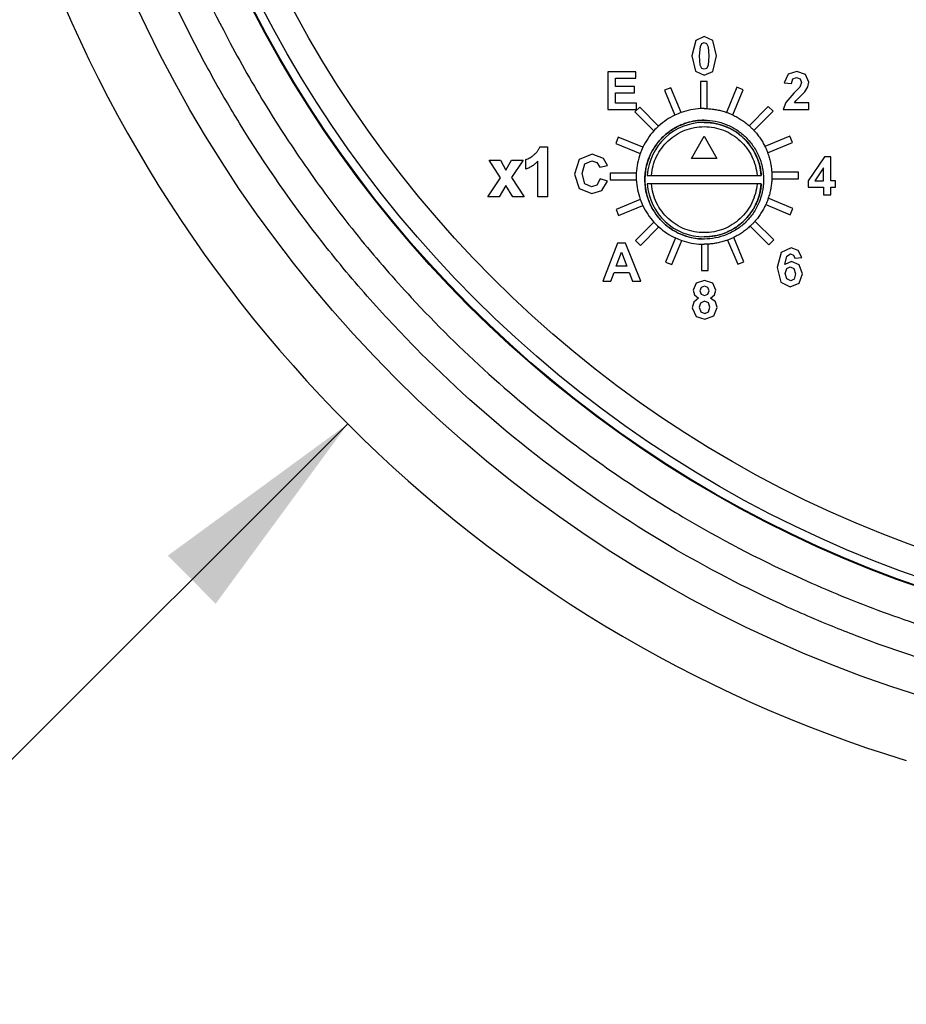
# Model space of a CAD drawing. Header units: inches. Extents: x 1.04 to 7.18, y 2.19 to 10.07.
# Tile 5 of 40: x 1.8 to 2.33, y 7.24 to 7.82. Entities that reach past the tile are written whole.
import ezdxf

# ---------------------------------------------------------------- set-up
doc = ezdxf.new("R2010")
doc.units = ezdxf.units.IN
doc.header["$MEASUREMENT"] = 0
doc.layers.add('SLD-0', color=179, linetype='Continuous')
doc.styles.add('SLDTEXTSTYLE0', font='TXT', dxfattribs={"width": 0.75})
doc.dimstyles.new('SLDDIMSTYLE1', dxfattribs={"dimtxt": 0.09, "dimasz": 0.13, "dimexe": 0, "dimexo": 0.0625, "dimgap": 0.0225, "dimtad": 0, "dimtih": 1, "dimtoh": 1, "dimdec": 3, "dimlfac": 2, "dimrnd": 1e-09, "dimzin": 4, "dimdsep": 46, "dimtxsty": 'SLDTEXTSTYLE0', "dimsah": 1, "dimcen": 0, "dimadec": 0, "dimazin": 1, "dimtfac": 1, "dimtdec": 3, "dimtofl": 0, "dimtmove": 0, "dimatfit": 3, "dimfxl": 1, "dimfrac": 2, "dimtolj": 1, "dimtzin": 12, "dimarcsym": 0})

# ---------------------------------------------------------------- blocks, each defined once
blk = doc.blocks.new('_D_1')
at = {"layer": 'SLD-0'}
for p, q in [((1.99563, 7.58577), (1.72719, 7.31792)), ((1.72719, 7.31792), (1.47719, 7.31792))]:
    blk.add_line(p, q, dxfattribs=at)
blk.add_solid([(1.99563, 7.58577), (1.88948, 7.50811), (1.91773, 7.47979)], dxfattribs=at)
at = {"layer": 'SLD-0', "char_height": 0.09, "attachment_point": 1, "style": 'SLDTEXTSTYLE0'}
for s, insert in [('%%c', (1.04221, 7.36181)), ('3.180', (1.17794, 7.36318))]:
    blk.add_mtext(s, dxfattribs=dict(at, insert=insert))

msp = doc.modelspace()

# ---------------------------------------------------------------- linework, layer by layer
at = {"color": 7, "linetype": 'Continuous', "lineweight": 25}
for p, q in [((2.20087, 7.81183), (2.19867, 7.80271)), ((2.20594, 7.81412), (2.20087, 7.81183)), ((2.21102, 7.81179), (2.20594, 7.81412)), ((2.2132, 7.80267), (2.21102, 7.81179)), ((2.2032, 7.80267), (2.20364, 7.80828)), ((2.20364, 7.80828), (2.20457, 7.81006)), ((2.20457, 7.81006), (2.20594, 7.81056)), ((2.20594, 7.81056), (2.2073, 7.81006)), ((2.2073, 7.81006), (2.20828, 7.80809)), ((2.20828, 7.80809), (2.20867, 7.80267)), ((2.19867, 7.80271), (2.20067, 7.79373)), ((2.20359, 7.79724), (2.2032, 7.80267)), ((2.20867, 7.80267), (2.20824, 7.79706)), ((2.21101, 7.79351), (2.2132, 7.80267)), ((2.20067, 7.79373), (2.20594, 7.79122)), ((2.20458, 7.79527), (2.20359, 7.79724)), ((2.20594, 7.79478), (2.20458, 7.79527)), ((2.20731, 7.79528), (2.20594, 7.79478)), ((2.20824, 7.79706), (2.20731, 7.79528)), ((2.14898, 7.79338), (2.14898, 7.771)), ((2.16554, 7.79338), (2.14898, 7.79338)), ((2.15351, 7.78959), (2.16554, 7.78959)), ((2.15351, 7.78462), (2.15351, 7.78959)), ((2.16554, 7.78959), (2.16554, 7.79338)), ((2.20594, 7.79122), (2.21101, 7.79351)), ((2.25544, 7.79197), (2.25305, 7.78688)), ((2.26048, 7.79351), (2.25544, 7.79197)), ((2.25733, 7.78645), (2.25824, 7.78914)), ((2.25824, 7.78914), (2.26038, 7.78995)), ((2.26038, 7.78995), (2.2625, 7.78918)), ((2.26569, 7.79172), (2.26048, 7.79351)), ((2.2625, 7.78918), (2.26327, 7.78697)), ((2.26758, 7.78727), (2.26569, 7.79172)), ((2.1647, 7.78462), (2.15351, 7.78462)), ((2.1647, 7.78084), (2.1647, 7.78462)), ((2.18625, 7.78395), (2.18256, 7.78242)), ((2.18256, 7.78242), (2.18863, 7.76777)), ((2.19232, 7.7693), (2.18625, 7.78395)), ((2.20367, 7.78752), (2.20367, 7.77158)), ((2.20767, 7.78752), (2.20367, 7.78752)), ((2.20767, 7.7716), (2.20767, 7.78752)), ((2.22513, 7.78416), (2.21902, 7.76939)), ((2.22272, 7.76788), (2.22882, 7.78263)), ((2.22882, 7.78263), (2.22513, 7.78416)), ((2.25305, 7.78688), (2.25733, 7.78645)), ((2.26238, 7.78434), (2.25883, 7.78067)), ((2.26327, 7.78697), (2.26238, 7.78434)), ((2.26532, 7.78152), (2.26704, 7.78438)), ((2.26704, 7.78438), (2.26758, 7.78727)), ((2.15351, 7.78084), (2.1647, 7.78084)), ((2.15351, 7.77478), (2.15351, 7.78084)), ((2.25883, 7.78067), (2.25401, 7.7753)), ((2.25993, 7.77617), (2.26251, 7.77865)), ((2.26251, 7.77865), (2.26532, 7.78152)), ((2.14898, 7.771), (2.16598, 7.771)), ((2.16598, 7.77478), (2.15351, 7.77478)), ((2.16783, 7.77245), (2.16501, 7.76963)), ((2.16598, 7.771), (2.16598, 7.77478)), ((2.17897, 7.76132), (2.16783, 7.77245)), ((2.20579, 7.77164), (2.20767, 7.7716)), ((2.24367, 7.77283), (2.23237, 7.76153)), ((2.24649, 7.77001), (2.24367, 7.77283)), ((2.25401, 7.7753), (2.25255, 7.77101)), ((2.25255, 7.77101), (2.26758, 7.77101)), ((2.25905, 7.77498), (2.25993, 7.77617)), ((2.26758, 7.77498), (2.25905, 7.77498)), ((2.26758, 7.77101), (2.26758, 7.77498)), ((2.16501, 7.76963), (2.17614, 7.75849)), ((2.23522, 7.75873), (2.24649, 7.77001)), ((2.15521, 7.75478), (2.15369, 7.75109)), ((2.16966, 7.7488), (2.15521, 7.75478)), ((2.1984, 7.74229), (2.2059, 7.75528)), ((2.2059, 7.75528), (2.2134, 7.74229)), ((2.25646, 7.75528), (2.24174, 7.74918)), ((2.25799, 7.75159), (2.25646, 7.75528)), ((2.10896, 7.74914), (2.11351, 7.74914)), ((2.11351, 7.74914), (2.11351, 7.71964)), ((2.15369, 7.75109), (2.16813, 7.74511)), ((2.24331, 7.74551), (2.25799, 7.75159)), ((2.10065, 7.7359), (2.10065, 7.74157)), ((2.13221, 7.74162), (2.12933, 7.73294)), ((2.1398, 7.74472), (2.13221, 7.74162)), ((2.14647, 7.74228), (2.1398, 7.74472)), ((2.14876, 7.73815), (2.14647, 7.74228)), ((2.2134, 7.74229), (2.1984, 7.74229)), ((2.2769, 7.74327), (2.26722, 7.72903)), ((2.2805, 7.74327), (2.2769, 7.74327)), ((2.2805, 7.72905), (2.2805, 7.74327)), ((2.08568, 7.73074), (2.07898, 7.74119)), ((2.07898, 7.74119), (2.08572, 7.74119)), ((2.08572, 7.74119), (2.08887, 7.73527)), ((2.08887, 7.73527), (2.09228, 7.74119)), ((2.09903, 7.74119), (2.09213, 7.73098)), ((2.09228, 7.74119), (2.09903, 7.74119)), ((2.10784, 7.71964), (2.10784, 7.74064)), ((2.13398, 7.73327), (2.13553, 7.73906)), ((2.13553, 7.73906), (2.13958, 7.74084)), ((2.13958, 7.74084), (2.14264, 7.73984)), ((2.14264, 7.73984), (2.14429, 7.73709)), ((2.14429, 7.73709), (2.14876, 7.73815)), ((2.27634, 7.73669), (2.27123, 7.72905)), ((2.27634, 7.72905), (2.27634, 7.73669)), ((2.07822, 7.71964), (2.08568, 7.73074)), ((2.09213, 7.73098), (2.09978, 7.71964)), ((2.12933, 7.73294), (2.1322, 7.72461)), ((2.13551, 7.72724), (2.13398, 7.73327)), ((2.14445, 7.73019), (2.14259, 7.72658)), ((2.14883, 7.72884), (2.14445, 7.73019)), ((2.16584, 7.73363), (2.15032, 7.73363)), ((2.15032, 7.73363), (2.15032, 7.72964)), ((2.17224, 7.73224), (2.17475, 7.73224)), ((2.17475, 7.73224), (2.23705, 7.73224)), ((2.23705, 7.73224), (2.23955, 7.73224)), ((2.26156, 7.73417), (2.24571, 7.73417)), ((2.24576, 7.73017), (2.26156, 7.73017)), ((2.26156, 7.73017), (2.26156, 7.73417)), ((2.08887, 7.72631), (2.08497, 7.71964)), ((2.09304, 7.71964), (2.08887, 7.72631)), ((2.1322, 7.72461), (2.13953, 7.72156)), ((2.13948, 7.72544), (2.13551, 7.72724)), ((2.14259, 7.72658), (2.13948, 7.72544)), ((2.14547, 7.72335), (2.14883, 7.72884)), ((2.15032, 7.72964), (2.16584, 7.72964)), ((2.17475, 7.72724), (2.17224, 7.72724)), ((2.23705, 7.72724), (2.17475, 7.72724)), ((2.23955, 7.72724), (2.23705, 7.72724)), ((2.26722, 7.72903), (2.26722, 7.7253)), ((2.26722, 7.7253), (2.27634, 7.7253)), ((2.27123, 7.72905), (2.27634, 7.72905)), ((2.27634, 7.7253), (2.27634, 7.7208)), ((2.28328, 7.72905), (2.2805, 7.72905)), ((2.2805, 7.7253), (2.28328, 7.7253)), ((2.2805, 7.7208), (2.2805, 7.7253)), ((2.28328, 7.7253), (2.28328, 7.72905)), ((2.08497, 7.71964), (2.07822, 7.71964)), ((2.09978, 7.71964), (2.09304, 7.71964)), ((2.11351, 7.71964), (2.10784, 7.71964)), ((2.13953, 7.72156), (2.14547, 7.72335)), ((2.25819, 7.71271), (2.24365, 7.71873)), ((2.27634, 7.7208), (2.2805, 7.7208)), ((2.16815, 7.71812), (2.15389, 7.71221)), ((2.15542, 7.70852), (2.16968, 7.71443)), ((2.24217, 7.71502), (2.25666, 7.70902)), ((2.25666, 7.70902), (2.25819, 7.71271)), ((2.15389, 7.71221), (2.15542, 7.70852)), ((2.17626, 7.70466), (2.16539, 7.69379)), ((2.16821, 7.69097), (2.17909, 7.70185)), ((2.23304, 7.70236), (2.24405, 7.69135)), ((2.24687, 7.69417), (2.23582, 7.70522)), ((2.18893, 7.69537), (2.18306, 7.68118)), ((2.22932, 7.68138), (2.22338, 7.69572)), ((2.15471, 7.69227), (2.14603, 7.66989)), ((2.1595, 7.69227), (2.15471, 7.69227)), ((2.16846, 7.66989), (2.1595, 7.69227)), ((2.16539, 7.69379), (2.16821, 7.69097)), ((2.18675, 7.67965), (2.19264, 7.69387)), ((2.20421, 7.69167), (2.20421, 7.67628)), ((2.2082, 7.67628), (2.2082, 7.69171)), ((2.21971, 7.69414), (2.22563, 7.67985)), ((2.24405, 7.69135), (2.24687, 7.69417)), ((2.25709, 7.68949), (2.25119, 7.68677)), ((2.26131, 7.68805), (2.25709, 7.68949)), ((2.15405, 7.67877), (2.15707, 7.68705)), ((2.15707, 7.68705), (2.16018, 7.67877)), ((2.25119, 7.68677), (2.24891, 7.67788)), ((2.25336, 7.67963), (2.25454, 7.68471)), ((2.25454, 7.68471), (2.25683, 7.68593)), ((2.25683, 7.68593), (2.2585, 7.68532)), ((2.2585, 7.68532), (2.25929, 7.68343)), ((2.25929, 7.68343), (2.26344, 7.68389)), ((2.26344, 7.68389), (2.26131, 7.68805)), ((2.16018, 7.67877), (2.15405, 7.67877)), ((2.18306, 7.68118), (2.18675, 7.67965)), ((2.22563, 7.67985), (2.22932, 7.68138)), ((2.24891, 7.67788), (2.25109, 7.66922)), ((2.25734, 7.68152), (2.25336, 7.67963)), ((2.25458, 7.67739), (2.25667, 7.67837)), ((2.25667, 7.67837), (2.25881, 7.67735)), ((2.26194, 7.67947), (2.25734, 7.68152)), ((2.26385, 7.67418), (2.26194, 7.67947)), ((2.15082, 7.66989), (2.15268, 7.67499)), ((2.15268, 7.67499), (2.16165, 7.67499)), ((2.16165, 7.67499), (2.16358, 7.66989)), ((2.20421, 7.67628), (2.2082, 7.67628)), ((2.25373, 7.67452), (2.25458, 7.67739)), ((2.25469, 7.67129), (2.25373, 7.67452)), ((2.25881, 7.67735), (2.25966, 7.67414)), ((2.25966, 7.67414), (2.25887, 7.67108)), ((2.26183, 7.66866), (2.26385, 7.67418)), ((2.14603, 7.66989), (2.15082, 7.66989)), ((2.16358, 7.66989), (2.16846, 7.66989)), ((2.20108, 7.66871), (2.19934, 7.66457)), ((2.20604, 7.67035), (2.20108, 7.66871)), ((2.20413, 7.66621), (2.2034, 7.66426)), ((2.20609, 7.66694), (2.20413, 7.66621)), ((2.21099, 7.66871), (2.20604, 7.67035)), ((2.208, 7.66621), (2.20609, 7.66694)), ((2.20871, 7.66427), (2.208, 7.66621)), ((2.21275, 7.66457), (2.21099, 7.66871)), ((2.25109, 7.66922), (2.25666, 7.66658)), ((2.25689, 7.67014), (2.25469, 7.67129)), ((2.25666, 7.66658), (2.26183, 7.66866)), ((2.25887, 7.67108), (2.25689, 7.67014)), ((2.19934, 7.66457), (2.20009, 7.66188)), ((2.20009, 7.66188), (2.20251, 7.65995)), ((2.2034, 7.66426), (2.20412, 7.66225)), ((2.20412, 7.66225), (2.20604, 7.66153)), ((2.20604, 7.66153), (2.20799, 7.66226)), ((2.20799, 7.66226), (2.20871, 7.66427)), ((2.20966, 7.65995), (2.21193, 7.6618)), ((2.21193, 7.6618), (2.21275, 7.66457)), ((2.19968, 7.6576), (2.19878, 7.65425)), ((2.20251, 7.65995), (2.19968, 7.6576)), ((2.20376, 7.65703), (2.203, 7.65466)), ((2.203, 7.65466), (2.2039, 7.65188)), ((2.2061, 7.65813), (2.20376, 7.65703)), ((2.20833, 7.65716), (2.2061, 7.65813)), ((2.20921, 7.65462), (2.20833, 7.65716)), ((2.20835, 7.65184), (2.20921, 7.65462)), ((2.2125, 7.65776), (2.20966, 7.65995)), ((2.21149, 7.64939), (2.21346, 7.65444)), ((2.21346, 7.65444), (2.2125, 7.65776)), ((2.19878, 7.65425), (2.20117, 7.64905)), ((2.20117, 7.64905), (2.20624, 7.64744)), ((2.2039, 7.65188), (2.20616, 7.65088)), ((2.20616, 7.65088), (2.20835, 7.65184)), ((2.20624, 7.64744), (2.21149, 7.64939))]:
    msp.add_line(p, q, dxfattribs=at)
for centre, radius in [((2.5584, 8.14731), 0.75605), ((2.5584, 8.14731), 0.69535), ((2.5584, 8.14731), 0.69492), ((2.5584, 8.14731), 0.68992), ((2.55829, 8.14914), 0.675)]:
    msp.add_circle(centre, radius, dxfattribs=at)
for centre, radius, start, end in [((2.5584, 8.14731), 0.795, 197.06517, 252.93483), ((2.20579, 7.73164), 0.04, 93.03304, 109.68231), ((2.20579, 7.73164), 0.04, 90.00001, 93.03304), ((2.20579, 7.73164), 0.04, 115.40581, 132.10685), ((2.20579, 7.73164), 0.04, 109.68231, 115.40581), ((2.2059, 7.72974), 0.03375, 4.24802, 175.75198), ((2.20579, 7.73164), 0.04, 132.10685, 137.83035), ((2.20579, 7.73164), 0.04, 137.83035, 154.59462), ((2.20579, 7.73164), 0.04, 154.59462, 160.31812), ((2.20579, 7.73164), 0.04, 160.31812, 177.14749), ((2.20579, 7.73164), 0.04, 177.14749, 182.87098), ((2.20579, 7.73164), 0.04, 182.87098, 199.75739), ((2.2059, 7.72974), 0.03375, 184.24802, 355.75198), ((2.20579, 7.73164), 0.04, 199.75739, 205.48091), ((2.20579, 7.73164), 0.04, 205.48091, 222.4076), ((2.20579, 7.73164), 0.04, 222.4076, 228.13116), ((2.20579, 7.73164), 0.04, 228.13116, 245.07523), ((2.20579, 7.73164), 0.04, 245.07523, 250.79889), ((2.20579, 7.73164), 0.04, 250.79889, 267.73475), ((2.20579, 7.73164), 0.04, 267.73475, 270)]:
    msp.add_arc(centre, radius, start, end, dxfattribs=at)
for points, knots in [([(2.5584, 8.86365), (2.55456, 8.86363), (2.54687, 8.86359), (2.53535, 8.86331), (2.52384, 8.86284), (2.51233, 8.8622), (2.50084, 8.86136), (2.48936, 8.86034), (2.4779, 8.85914), (2.46646, 8.85775), (2.45504, 8.85618), (2.44365, 8.85443), (2.43229, 8.85249), (2.42096, 8.85037), (2.40967, 8.84807), (2.39841, 8.84559), (2.3872, 8.84292), (2.37603, 8.84008), (2.36491, 8.83705), (2.35384, 8.83385), (2.34282, 8.83047), (2.33186, 8.82692), (2.32096, 8.82318), (2.31012, 8.81928), (2.29934, 8.8152), (2.28863, 8.81094), (2.27799, 8.80652), (2.26742, 8.80192), (2.25693, 8.79715), (2.24651, 8.79222), (2.23618, 8.78712), (2.22593, 8.78185), (2.21576, 8.77642), (2.20569, 8.77083), (2.1957, 8.76508), (2.18581, 8.75916), (2.17602, 8.75309), (2.16632, 8.74686), (2.15673, 8.74047), (2.14724, 8.73393), (2.13785, 8.72724), (2.12159, 8.71525), (2.09894, 8.69732), (2.07699, 8.67799), (2.0588, 8.66081), (2.04106, 8.64313), (2.01772, 8.61776), (1.99245, 8.5871), (1.96033, 8.54326), (1.92272, 8.4814), (1.86342, 8.35028), (1.83784, 8.20884), (1.84436, 8.07713), (1.85464, 8.00759), (1.87169, 7.93941), (1.89532, 7.87322), (1.92198, 7.81677), (1.94914, 7.76957), (1.97496, 7.73079), (2.00289, 7.69426), (2.037, 7.65508), (2.07825, 7.61439), (2.12146, 7.57887), (2.16011, 7.55147), (2.20339, 7.52421), (2.25269, 7.49841), (2.3001, 7.47876), (2.33288, 7.46722), (2.35881, 7.45915), (2.40193, 7.44752), (2.44517, 7.4393), (2.48698, 7.4344), (2.51074, 7.43243), (2.53456, 7.4312), (2.55045, 7.43105), (2.5584, 7.43097)], [0, 0, 0, 0, 0.005125, 0.01025, 0.015375, 0.0205, 0.025625, 0.03075, 0.035874, 0.040999, 0.046124, 0.051249, 0.056374, 0.061499, 0.066624, 0.071749, 0.076874, 0.081999, 0.087124, 0.092249, 0.097373, 0.102498, 0.107623, 0.112748, 0.117873, 0.122998, 0.128123, 0.133248, 0.138373, 0.143498, 0.148623, 0.153748, 0.158872, 0.163997, 0.169122, 0.174247, 0.179372, 0.184497, 0.189622, 0.194747, 0.199872, 0.204997, 0.221699, 0.238401, 0.243996, 0.255083, 0.271812, 0.289962, 0.308055, 0.344289, 0.386305, 0.499735, 0.53094, 0.562144, 0.593349, 0.624553, 0.655758, 0.676494, 0.697167, 0.717862, 0.737811, 0.766429, 0.795047, 0.812344, 0.829604, 0.863263, 0.886424, 0.898018, 0.909613, 0.922647, 0.957589, 0.968192, 0.978794, 0.989397, 1, 1, 1, 1]), ([(2.5584, 7.41225), (2.55432, 7.41227), (2.54617, 7.41231), (2.53395, 7.41263), (2.52174, 7.41313), (2.50954, 7.41385), (2.49735, 7.41476), (2.48517, 7.41588), (2.47302, 7.41719), (2.46089, 7.41871), (2.44879, 7.42044), (2.43672, 7.42236), (2.42468, 7.42448), (2.41268, 7.4268), (2.40072, 7.42933), (2.3888, 7.43205), (2.37693, 7.43497), (2.36511, 7.43808), (2.35334, 7.44139), (2.33773, 7.44607), (2.31836, 7.4524), (2.2983, 7.45972), (2.27501, 7.46891), (2.23621, 7.48579), (2.17655, 7.51737), (2.1055, 7.56596), (2.04922, 7.61571), (2.00858, 7.6588), (1.97157, 7.703), (1.94074, 7.74724), (1.91556, 7.79038), (1.90071, 7.81851), (1.88897, 7.84334), (1.88056, 7.86283), (1.87649, 7.87285), (1.8746, 7.87763), (1.87397, 7.87922), (1.87293, 7.88189), (1.87149, 7.88563), (1.86967, 7.89045), (1.8675, 7.89636), (1.86499, 7.90337), (1.86218, 7.91149), (1.85911, 7.92072), (1.85583, 7.93109), (1.85238, 7.94261), (1.84882, 7.95529), (1.84521, 7.96914), (1.84162, 7.98417), (1.83811, 8.0004), (1.83476, 8.01783), (1.83166, 8.03647), (1.8289, 8.05632), (1.82657, 8.07737), (1.82478, 8.09963), (1.82358, 8.12307), (1.82342, 8.1391), (1.82334, 8.14731)], [0, 0, 0, 0, 0.010589, 0.021177, 0.031766, 0.042355, 0.052944, 0.063532, 0.074121, 0.08471, 0.095298, 0.105887, 0.116476, 0.127065, 0.137653, 0.148242, 0.158831, 0.16942, 0.180008, 0.190597, 0.211772, 0.232947, 0.246096, 0.276818, 0.342879, 0.42119, 0.499965, 0.537542, 0.575024, 0.649736, 0.677278, 0.704819, 0.732362, 0.748611, 0.759979, 0.760475, 0.761963, 0.764443, 0.767915, 0.772378, 0.777834, 0.784281, 0.79172, 0.800151, 0.809573, 0.819987, 0.831393, 0.843791, 0.857181, 0.871562, 0.886935, 0.9033, 0.920657, 0.939005, 0.958345, 0.978677, 1, 1, 1, 1]), ([(2.20767, 7.7716), (2.20864, 7.77153), (2.21057, 7.7714), (2.21343, 7.77094), (2.21626, 7.77029), (2.2181, 7.76969), (2.21902, 7.76939)], [0, 0, 0, 0, 0.250662, 0.5, 0.749338, 1, 1, 1, 1]), ([(2.1709, 7.72974), (2.17092, 7.73062), (2.17095, 7.73238), (2.17126, 7.73499), (2.17175, 7.73758), (2.17244, 7.74013), (2.17381, 7.74403), (2.17642, 7.74909), (2.18096, 7.75464), (2.18652, 7.7592), (2.19273, 7.76241), (2.19928, 7.76434), (2.20586, 7.76495), (2.21248, 7.76434), (2.219, 7.76243), (2.22524, 7.75922), (2.23079, 7.75468), (2.23536, 7.74912), (2.23823, 7.74355), (2.23989, 7.73849), (2.24074, 7.73416), (2.24085, 7.73122), (2.2409, 7.72974)], [0, 0, 0, 0, 0.02403, 0.04792, 0.071807, 0.095827, 0.120115, 0.184663, 0.250077, 0.314563, 0.38004, 0.439533, 0.500015, 0.55957, 0.61999, 0.684538, 0.749953, 0.814441, 0.879915, 0.919823, 0.959634, 1, 1, 1, 1]), ([(2.2059, 7.76474), (2.20502, 7.76473), (2.20327, 7.76469), (2.20066, 7.76439), (2.19808, 7.7639), (2.19552, 7.7632), (2.19161, 7.76183), (2.18655, 7.75922), (2.181, 7.75468), (2.17644, 7.74911), (2.17356, 7.74354), (2.1719, 7.73849), (2.17105, 7.73416), (2.17095, 7.73122), (2.1709, 7.72974)], [0, 0, 0, 0, 0.047875, 0.095552, 0.143313, 0.191433, 0.240186, 0.369422, 0.500043, 0.62919, 0.759899, 0.839787, 0.919388, 1, 1, 1, 1]), ([(2.21902, 7.76939), (2.21964, 7.76916), (2.22089, 7.76871), (2.22211, 7.76816), (2.22272, 7.76788)], [0, 0, 0, 0, 0.5, 1, 1, 1, 1]), ([(2.22272, 7.76788), (2.22358, 7.76746), (2.22532, 7.7666), (2.22779, 7.76509), (2.23016, 7.76342), (2.23163, 7.76216), (2.23237, 7.76153)], [0, 0, 0, 0, 0.250661, 0.5, 0.749339, 1, 1, 1, 1]), ([(2.17475, 7.73224), (2.17506, 7.73611), (2.1761, 7.73992), (2.17949, 7.7469), (2.18185, 7.75007), (2.18755, 7.75534), (2.1909, 7.75743), (2.19813, 7.76026), (2.20201, 7.76099), (2.20978, 7.76099), (2.21366, 7.76026), (2.22089, 7.75743), (2.22424, 7.75534), (2.22994, 7.75007), (2.2323, 7.7469), (2.2357, 7.73992), (2.23674, 7.73611), (2.23705, 7.73224)], [0, 0, 0, 0, 0.125, 0.125, 0.25, 0.25, 0.375, 0.375, 0.5, 0.5, 0.625, 0.625, 0.75, 0.75, 0.875, 0.875, 1, 1, 1, 1]), ([(2.2059, 7.76349), (2.2067, 7.76348), (2.20832, 7.76345), (2.21073, 7.76318), (2.21311, 7.76275), (2.21548, 7.76213), (2.21909, 7.76092), (2.22377, 7.75863), (2.22898, 7.75465), (2.23337, 7.74973), (2.23627, 7.74478), (2.23807, 7.74023), (2.23912, 7.73629), (2.23941, 7.7336), (2.23955, 7.73224)], [0, 0, 0, 0, 0.048002, 0.09586, 0.143831, 0.192168, 0.241122, 0.369823, 0.500039, 0.628649, 0.758955, 0.83911, 0.919061, 1, 1, 1, 1]), ([(2.23237, 7.76153), (2.23286, 7.76109), (2.23385, 7.76019), (2.23476, 7.75922), (2.23522, 7.75873)], [0, 0, 0, 0, 0.499999, 1, 1, 1, 1]), ([(2.23522, 7.75873), (2.23586, 7.75801), (2.23714, 7.75656), (2.23885, 7.75421), (2.24041, 7.75177), (2.2413, 7.75005), (2.24174, 7.74918)], [0, 0, 0, 0, 0.250663, 0.5, 0.749337, 1, 1, 1, 1]), ([(2.10065, 7.74157), (2.10103, 7.74171), (2.10182, 7.74201), (2.10299, 7.74264), (2.1042, 7.74342), (2.10523, 7.74419), (2.10604, 7.74487), (2.10661, 7.74542), (2.10713, 7.74598), (2.1076, 7.74657), (2.10801, 7.74718), (2.10838, 7.74781), (2.10871, 7.74846), (2.10888, 7.74891), (2.10896, 7.74914)], [0, 0, 0, 0, 0.104473, 0.218653, 0.342856, 0.479269, 0.549541, 0.617424, 0.683535, 0.748597, 0.812176, 0.874869, 0.937429, 1, 1, 1, 1]), ([(2.24174, 7.74918), (2.24202, 7.74858), (2.24259, 7.74738), (2.24307, 7.74613), (2.24331, 7.74551)], [0, 0, 0, 0, 0.499999, 1, 1, 1, 1]), ([(2.24331, 7.74551), (2.24363, 7.74459), (2.24426, 7.74276), (2.24496, 7.73993), (2.24547, 7.73707), (2.24563, 7.73514), (2.24571, 7.73417)], [0, 0, 0, 0, 0.250666, 0.5, 0.749334, 1, 1, 1, 1]), ([(2.10784, 7.74064), (2.10758, 7.74038), (2.10707, 7.73986), (2.10625, 7.73914), (2.10541, 7.73846), (2.10452, 7.73785), (2.10361, 7.73728), (2.10265, 7.73676), (2.10167, 7.73629), (2.10099, 7.73603), (2.10065, 7.7359)], [0, 0, 0, 0, 0.126571, 0.251425, 0.376425, 0.500093, 0.624181, 0.748133, 0.873869, 1, 1, 1, 1]), ([(2.24576, 7.73017), (2.24571, 7.7292), (2.2456, 7.72726), (2.24516, 7.72437), (2.24454, 7.72152), (2.24395, 7.71966), (2.24365, 7.71873)], [0, 0, 0, 0, 0.250671, 0.5, 0.749329, 1, 1, 1, 1]), ([(2.24571, 7.73417), (2.24575, 7.7335), (2.24581, 7.73217), (2.24578, 7.73084), (2.24576, 7.73017)], [0, 0, 0, 0, 0.499999, 1, 1, 1, 1]), ([(2.2409, 7.72974), (2.24088, 7.72886), (2.24084, 7.72711), (2.24053, 7.72449), (2.24004, 7.72191), (2.23935, 7.71936), (2.23798, 7.71546), (2.23537, 7.7104), (2.23084, 7.70485), (2.22527, 7.70028), (2.21906, 7.69708), (2.21251, 7.69515), (2.20593, 7.69454), (2.19931, 7.69514), (2.19279, 7.69705), (2.18655, 7.70027), (2.181, 7.7048), (2.17644, 7.71037), (2.17356, 7.71594), (2.1719, 7.721), (2.17105, 7.72533), (2.17095, 7.72826), (2.1709, 7.72974)], [0, 0, 0, 0, 0.02403, 0.04792, 0.071807, 0.095827, 0.120115, 0.184663, 0.250077, 0.314563, 0.38004, 0.439533, 0.500015, 0.55957, 0.61999, 0.684538, 0.749953, 0.814441, 0.879915, 0.919823, 0.959634, 1, 1, 1, 1]), ([(2.1709, 7.72974), (2.17092, 7.72886), (2.17095, 7.72711), (2.17126, 7.72449), (2.17175, 7.72191), (2.17244, 7.71935), (2.17381, 7.71545), (2.17642, 7.7104), (2.18096, 7.70485), (2.18653, 7.70028), (2.19209, 7.69741), (2.19714, 7.69576), (2.20147, 7.69491), (2.20441, 7.6948), (2.2059, 7.69474)], [0, 0, 0, 0, 0.048103, 0.095898, 0.143659, 0.191663, 0.240177, 0.369418, 0.500042, 0.629188, 0.759907, 0.839456, 0.919059, 1, 1, 1, 1]), ([(2.23705, 7.72724), (2.23674, 7.72337), (2.2357, 7.71956), (2.2323, 7.71258), (2.22994, 7.70941), (2.22424, 7.70415), (2.22089, 7.70205), (2.21366, 7.69923), (2.20978, 7.69849), (2.20201, 7.69849), (2.19813, 7.69923), (2.1909, 7.70205), (2.18755, 7.70415), (2.18185, 7.70941), (2.17949, 7.71258), (2.1761, 7.71956), (2.17506, 7.72337), (2.17475, 7.72724)], [0, 0, 0, 0, 0.125, 0.125, 0.25, 0.25, 0.375, 0.375, 0.5, 0.5, 0.625, 0.625, 0.75, 0.75, 0.875, 0.875, 1, 1, 1, 1]), ([(2.23955, 7.72724), (2.23948, 7.72644), (2.23932, 7.72482), (2.23888, 7.72244), (2.23827, 7.72009), (2.23748, 7.71778), (2.23601, 7.71428), (2.23338, 7.70978), (2.22902, 7.70488), (2.2238, 7.70086), (2.21804, 7.69806), (2.212, 7.69631), (2.20794, 7.6961), (2.2059, 7.69599)], [0, 0, 0, 0, 0.048255, 0.096246, 0.144227, 0.192448, 0.241158, 0.369886, 0.500129, 0.628767, 0.759101, 0.878712, 1, 1, 1, 1]), ([(2.24365, 7.71873), (2.24343, 7.7181), (2.24298, 7.71685), (2.24244, 7.71563), (2.24217, 7.71502)], [0, 0, 0, 0, 0.499999, 1, 1, 1, 1]), ([(2.24217, 7.71502), (2.24175, 7.71414), (2.2409, 7.71238), (2.23939, 7.70987), (2.23772, 7.70746), (2.23646, 7.70597), (2.23582, 7.70522)], [0, 0, 0, 0, 0.250676, 0.5, 0.749324, 1, 1, 1, 1]), ([(2.23304, 7.70236), (2.23231, 7.7017), (2.23084, 7.7004), (2.22847, 7.69865), (2.226, 7.69706), (2.22425, 7.69617), (2.22338, 7.69572)], [0, 0, 0, 0, 0.250681, 0.5, 0.749319, 1, 1, 1, 1]), ([(2.23582, 7.70522), (2.23538, 7.70473), (2.23449, 7.70374), (2.23352, 7.70282), (2.23304, 7.70236)], [0, 0, 0, 0, 0.499999, 1, 1, 1, 1]), ([(2.22338, 7.69572), (2.22278, 7.69543), (2.22157, 7.69486), (2.22033, 7.69438), (2.21971, 7.69414)], [0, 0, 0, 0, 0.5, 1, 1, 1, 1]), ([(2.2082, 7.69171), (2.2078, 7.69169), (2.207, 7.69165), (2.20619, 7.69164), (2.20579, 7.69164)], [0, 0, 0, 0, 0.499999, 1, 1, 1, 1]), ([(2.21971, 7.69414), (2.21878, 7.69382), (2.21692, 7.69317), (2.21405, 7.69247), (2.21115, 7.69195), (2.20919, 7.69179), (2.2082, 7.69171)], [0, 0, 0, 0, 0.250685, 0.5, 0.749315, 1, 1, 1, 1])]:
    msp.add_open_spline(points, degree=3, knots=knots, dxfattribs=at)

# ---------------------------------------------------------------- dimensions: what is measured, and where the dimension line sits
at = {"layer": 'SLD-0'}
dim = msp.add_diameter_dim_2p(p1=(3.12117, 8.70884), p2=(1.99563, 7.58577), dimstyle='SLDDIMSTYLE1', dxfattribs=at)
dim.commit()
dim.dimension.update_dxf_attribs({"geometry": '_D_1', "text_midpoint": (1.2597, 7.31792), "dimtype": 163})

doc.saveas('drawing.dxf')
